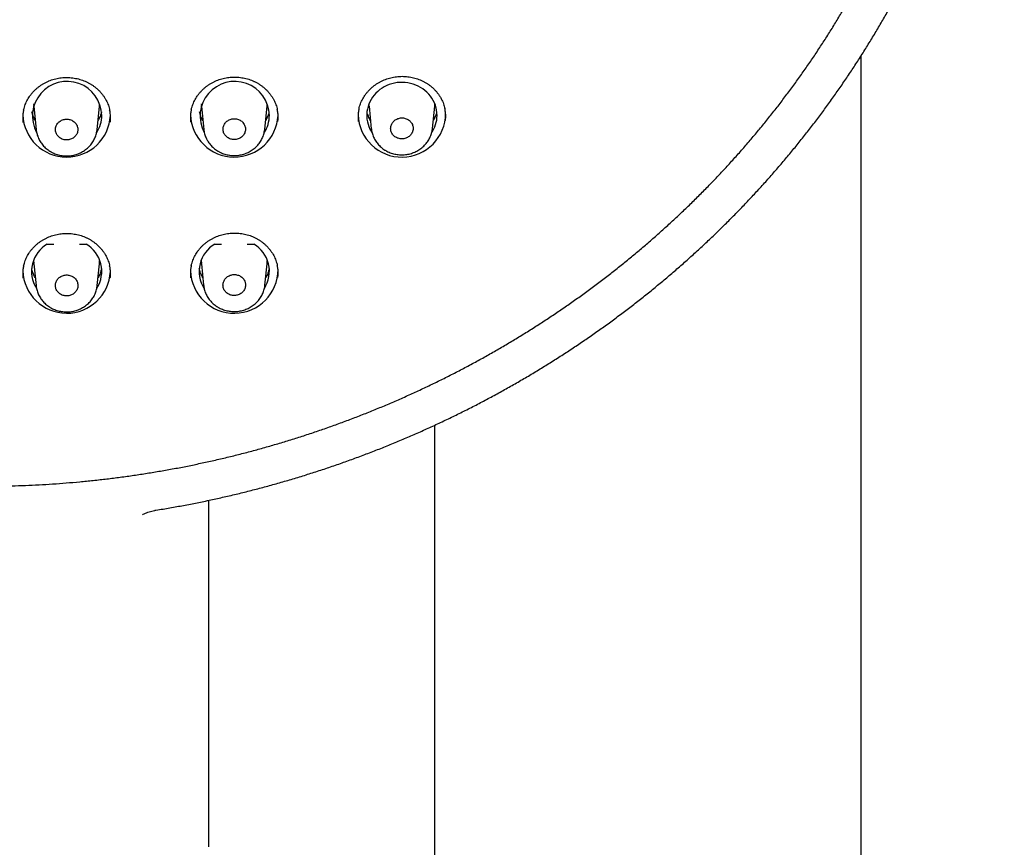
# Model space of a CAD drawing. Header units: millimetres. Extents: x 8 to 1091, y 12 to 2370.
# Tile 64 of 88: x 453 to 503, y 2187 to 2230. Entities that reach past the tile are written whole.
import ezdxf

# ---------------------------------------------------------------- set-up
doc = ezdxf.new("R2010")
doc.units = ezdxf.units.MM

msp = doc.modelspace()

# ---------------------------------------------------------------- linework, layer by layer
at = {"color": 7, "linetype": 'Continuous', "lineweight": 30}
for p, q in [((496.141, 2094.596), (496.141, 2227.864)), ((453.681, 2225.383), (453.685, 2225.297)), ((453.692, 2225.236), (453.686, 2225.297)), ((453.688, 2225.264), (453.812, 2224.06)), ((456.936, 2224.063), (457.059, 2225.264)), ((462.281, 2225.383), (462.285, 2225.297)), ((462.292, 2225.236), (462.286, 2225.297)), ((462.288, 2225.264), (462.41, 2224.078)), ((465.538, 2224.086), (465.659, 2225.264)), ((470.881, 2225.383), (470.885, 2225.297)), ((470.892, 2225.236), (470.886, 2225.297)), ((470.888, 2225.264), (471.006, 2224.115)), ((474.143, 2224.129), (474.259, 2225.264)), ((454.372, 2218.195), (454.718, 2218.195)), ((456.03, 2218.195), (456.375, 2218.195)), ((462.972, 2218.195), (463.318, 2218.195)), ((464.63, 2218.195), (464.975, 2218.195)), ((453.692, 2217.154), (453.686, 2217.215)), ((453.688, 2217.182), (453.803, 2216.059)), ((456.944, 2216.062), (457.059, 2217.182)), ((462.292, 2217.154), (462.286, 2217.215)), ((462.288, 2217.182), (462.402, 2216.077)), ((465.546, 2216.085), (465.659, 2217.182)), ((474.241, 2208.888), (474.241, 2094.596)), ((462.674, 2187.26), (462.674, 2205.042))]:
    msp.add_line(p, q, dxfattribs=at)
at = {"color": 7, "linetype": 'Continuous', "lineweight": 30, "flags": 128}
for points in [[(474.377, 2224.798), (474.372, 2224.93), (474.355, 2225.06), (474.328, 2225.189), (474.291, 2225.316), (474.243, 2225.439), (474.185, 2225.559), (474.118, 2225.674), (474.041, 2225.784), (473.955, 2225.888), (473.861, 2225.985), (473.759, 2226.075), (473.651, 2226.158), (473.535, 2226.232), (473.414, 2226.298), (473.288, 2226.355), (473.157, 2226.402), (473.023, 2226.44), (472.887, 2226.467), (472.748, 2226.485), (472.609, 2226.493), (472.469, 2226.49), (472.33, 2226.478), (472.192, 2226.455), (472.056, 2226.422), (471.924, 2226.379), (471.796, 2226.327), (471.672, 2226.266), (471.554, 2226.196), (471.441, 2226.118), (471.336, 2226.031), (471.238, 2225.937), (471.148, 2225.837), (471.067, 2225.73), (470.995, 2225.617), (470.932, 2225.5), (470.879, 2225.378), (470.836, 2225.253), (470.804, 2225.125), (470.782, 2224.995), (470.771, 2224.864), (470.771, 2224.733), (470.782, 2224.602), (470.804, 2224.472), (470.836, 2224.344), (470.879, 2224.219), (470.932, 2224.097), (470.995, 2223.98), (471.047, 2223.896)], [(457.06, 2225.275), (457.061, 2225.288), (457.066, 2225.383)], [(465.66, 2225.275), (465.661, 2225.288), (465.666, 2225.383)], [(474.26, 2225.275), (474.261, 2225.288), (474.266, 2225.383)], [(453.681, 2217.362), (453.68, 2217.335), (453.685, 2217.216)], [(457.06, 2217.194), (457.061, 2217.207), (457.067, 2217.335)], [(462.281, 2217.362), (462.28, 2217.335), (462.285, 2217.216)], [(465.66, 2217.194), (465.661, 2217.207), (465.667, 2217.335)]]:
    msp.add_lwpolyline(points, dxfattribs=at)
at = {"color": 7, "linetype": 'Continuous', "lineweight": 30}
for centre, radius, start, end in [((455.399, 2224.761), 1.779, 1.2119, 208.3132), ((463.999, 2224.761), 1.778, 1.2063, 208.4409), ((455.374, 2224.906), 2.248, 181.9852, 357.2495), ((455.556, 2224.803), 1.621, 327.0723, 359.8564), ((463.974, 2224.906), 2.248, 181.9476, 357.2507), ((464.155, 2224.803), 1.622, 326.6754, 359.8537), ((472.572, 2224.903), 2.246, 181.791, 359.9177), ((472.754, 2224.803), 1.623, 325.9266, 359.8487), ((455.21, 2216.789), 1.637, 120.7886, 211.9907), ((455.537, 2216.789), 1.637, 328.0114, 59.2114), ((463.81, 2216.789), 1.637, 120.7886, 212.2392), ((464.137, 2216.789), 1.637, 327.7145, 59.2114), ((455.374, 2216.893), 2.248, 181.9476, 357.2507), ((463.972, 2216.89), 2.246, 181.8272, 359.9166)]:
    msp.add_arc(centre, radius, start, end, dxfattribs=at)
for points, knots in [([(459.952, 2204.531), (460.075, 2204.552), (460.433, 2204.61), (461.024, 2204.714), (461.723, 2204.845), (462.419, 2204.985), (463.114, 2205.135), (463.807, 2205.293), (464.497, 2205.46), (465.185, 2205.635), (465.87, 2205.82), (466.552, 2206.013), (467.232, 2206.215), (467.909, 2206.426), (468.582, 2206.645), (469.252, 2206.872), (469.919, 2207.109), (470.583, 2207.354), (471.243, 2207.607), (471.899, 2207.868), (472.551, 2208.138), (473.199, 2208.417), (473.844, 2208.703), (474.484, 2208.998), (475.119, 2209.301), (475.751, 2209.612), (476.377, 2209.931), (477, 2210.258), (477.617, 2210.592), (478.229, 2210.935), (478.837, 2211.286), (479.439, 2211.644), (480.036, 2212.01), (480.628, 2212.383), (481.214, 2212.764), (481.795, 2213.152), (482.37, 2213.548), (482.939, 2213.951), (483.503, 2214.362), (484.06, 2214.779), (484.612, 2215.204), (485.157, 2215.635), (485.696, 2216.074), (486.228, 2216.519), (486.754, 2216.971), (487.274, 2217.43), (487.787, 2217.895), (488.293, 2218.367), (488.792, 2218.845), (489.284, 2219.33), (489.77, 2219.821), (490.248, 2220.317), (490.718, 2220.82), (491.182, 2221.329), (491.638, 2221.844), (492.087, 2222.365), (492.528, 2222.891), (492.961, 2223.423), (493.387, 2223.96), (493.805, 2224.503), (494.215, 2225.051), (494.617, 2225.604), (495.011, 2226.162), (495.397, 2226.726), (495.775, 2227.294), (496.145, 2227.867), (496.506, 2228.444), (496.859, 2229.026), (497.204, 2229.613), (497.54, 2230.204), (497.867, 2230.799), (498.186, 2231.398), (498.496, 2232.001), (498.797, 2232.609), (499.09, 2233.22), (499.374, 2233.834), (499.649, 2234.452), (499.915, 2235.074), (500.172, 2235.699), (500.419, 2236.327), (500.658, 2236.958), (500.888, 2237.593), (501.108, 2238.23), (501.32, 2238.87), (501.522, 2239.512), (501.714, 2240.157), (501.898, 2240.805), (502.072, 2241.454), (502.236, 2242.106), (502.391, 2242.76), (502.537, 2243.416), (502.673, 2244.074), (502.8, 2244.733), (502.917, 2245.394), (503.025, 2246.056), (503.123, 2246.72), (503.212, 2247.385), (503.291, 2248.05), (503.36, 2248.717), (503.419, 2249.385), (503.459, 2249.904), (503.477, 2250.2), (503.481, 2250.274)], [0, 0, 0, 0, 0.005347, 0.015466, 0.025586, 0.035705, 0.045824, 0.055944, 0.066063, 0.076182, 0.086301, 0.09642, 0.106539, 0.116658, 0.126777, 0.136896, 0.147015, 0.157134, 0.167253, 0.177372, 0.18749, 0.197609, 0.207727, 0.217846, 0.227964, 0.238083, 0.248201, 0.258319, 0.268437, 0.278555, 0.288673, 0.298791, 0.308909, 0.319027, 0.329145, 0.339262, 0.34938, 0.359497, 0.369614, 0.379731, 0.389849, 0.399966, 0.410082, 0.420199, 0.430316, 0.440432, 0.450549, 0.460665, 0.470782, 0.480898, 0.491014, 0.501129, 0.511245, 0.521361, 0.531476, 0.541592, 0.551707, 0.561822, 0.571937, 0.582052, 0.592167, 0.602282, 0.612396, 0.62251, 0.632625, 0.642739, 0.652853, 0.662967, 0.673081, 0.683194, 0.693308, 0.703421, 0.713534, 0.723647, 0.73376, 0.743873, 0.753986, 0.764099, 0.774211, 0.784324, 0.794436, 0.804548, 0.814661, 0.824773, 0.834885, 0.844996, 0.855108, 0.86522, 0.875331, 0.885443, 0.895554, 0.905666, 0.915777, 0.925888, 0.935999, 0.94611, 0.956222, 0.966333, 0.976444, 0.986554, 0.996665, 1, 1, 1, 1]), ([(401.122, 2246.454), (401.131, 2246.392), (401.172, 2246.114), (401.255, 2245.62), (401.371, 2244.973), (401.497, 2244.327), (401.633, 2243.682), (401.778, 2243.04), (401.932, 2242.4), (402.096, 2241.761), (402.269, 2241.125), (402.451, 2240.491), (402.643, 2239.859), (402.844, 2239.231), (403.055, 2238.604), (403.274, 2237.981), (403.503, 2237.36), (403.741, 2236.743), (403.988, 2236.128), (404.244, 2235.517), (404.509, 2234.91), (404.782, 2234.306), (405.065, 2233.705), (405.357, 2233.108), (405.657, 2232.515), (405.966, 2231.926), (406.283, 2231.341), (406.61, 2230.76), (406.944, 2230.184), (407.288, 2229.612), (407.639, 2229.044), (407.999, 2228.482), (408.367, 2227.923), (408.744, 2227.37), (409.128, 2226.822), (409.52, 2226.278), (409.921, 2225.74), (410.329, 2225.207), (410.745, 2224.68), (411.169, 2224.158), (411.601, 2223.641), (412.04, 2223.13), (412.487, 2222.625), (412.941, 2222.126), (413.402, 2221.633), (413.87, 2221.146), (414.346, 2220.665), (414.829, 2220.19), (415.318, 2219.721), (415.815, 2219.259), (416.318, 2218.804), (416.828, 2218.355), (417.344, 2217.912), (417.867, 2217.477), (418.397, 2217.048), (418.932, 2216.626), (419.474, 2216.211), (420.022, 2215.804), (420.575, 2215.403), (421.135, 2215.01), (421.7, 2214.624), (422.271, 2214.245), (422.848, 2213.874), (423.429, 2213.511), (424.017, 2213.155), (424.609, 2212.807), (425.206, 2212.466), (425.809, 2212.133), (426.416, 2211.808), (427.028, 2211.492), (427.645, 2211.183), (428.266, 2210.882), (428.891, 2210.589), (429.521, 2210.304), (430.154, 2210.028), (430.792, 2209.76), (431.434, 2209.5), (432.079, 2209.249), (432.729, 2209.006), (433.381, 2208.771), (434.037, 2208.545), (434.697, 2208.328), (435.359, 2208.119), (436.024, 2207.919), (436.693, 2207.727), (437.364, 2207.545), (438.038, 2207.371), (438.714, 2207.205), (439.392, 2207.049), (440.073, 2206.901), (440.756, 2206.763), (441.441, 2206.633), (442.128, 2206.512), (442.816, 2206.4), (443.506, 2206.297), (444.198, 2206.203), (444.891, 2206.118), (445.585, 2206.042), (446.28, 2205.975), (446.976, 2205.917), (447.672, 2205.868), (448.37, 2205.829), (449.068, 2205.798), (449.766, 2205.776), (450.465, 2205.764), (451.163, 2205.761), (451.862, 2205.766), (452.56, 2205.781), (453.259, 2205.805), (453.956, 2205.838), (454.654, 2205.88), (455.35, 2205.931), (456.046, 2205.991), (456.741, 2206.061), (457.435, 2206.139), (458.127, 2206.226), (458.818, 2206.322), (459.508, 2206.428), (460.196, 2206.542), (460.882, 2206.665), (461.567, 2206.797), (462.249, 2206.938), (462.929, 2207.088), (463.607, 2207.247), (464.283, 2207.414), (464.956, 2207.591), (465.626, 2207.776), (466.294, 2207.969), (466.959, 2208.172), (467.62, 2208.383), (468.279, 2208.603), (468.934, 2208.831), (469.586, 2209.067), (470.234, 2209.313), (470.878, 2209.566), (471.519, 2209.828), (472.156, 2210.098), (472.789, 2210.377), (473.417, 2210.663), (474.042, 2210.958), (474.662, 2211.261), (475.277, 2211.572), (475.888, 2211.891), (476.494, 2212.218), (477.095, 2212.553), (477.691, 2212.895), (478.282, 2213.246), (478.868, 2213.604), (479.448, 2213.969), (480.023, 2214.342), (480.593, 2214.723), (481.157, 2215.11), (481.715, 2215.506), (482.267, 2215.908), (482.813, 2216.317), (483.354, 2216.734), (483.887, 2217.158), (484.415, 2217.588), (484.936, 2218.025), (485.451, 2218.469), (485.959, 2218.92), (486.461, 2219.377), (486.956, 2219.841), (487.444, 2220.311), (487.924, 2220.788), (488.398, 2221.27), (488.865, 2221.759), (489.324, 2222.254), (489.776, 2222.755), (490.221, 2223.261), (490.658, 2223.774), (491.088, 2224.292), (491.51, 2224.815), (491.924, 2225.344), (492.33, 2225.878), (492.729, 2226.418), (493.119, 2226.963), (493.501, 2227.512), (493.876, 2228.067), (494.242, 2228.626), (494.6, 2229.19), (494.949, 2229.759), (495.29, 2230.332), (495.623, 2230.91), (495.947, 2231.492), (496.262, 2232.078), (496.569, 2232.668), (496.867, 2233.262), (497.156, 2233.86), (497.436, 2234.461), (497.708, 2235.066), (497.971, 2235.675), (498.224, 2236.287), (498.469, 2236.902), (498.704, 2237.52), (498.931, 2238.142), (499.148, 2238.766), (499.356, 2239.393), (499.554, 2240.022), (499.744, 2240.654), (499.924, 2241.289), (500.095, 2241.926), (500.256, 2242.565), (500.408, 2243.206), (500.551, 2243.849), (500.683, 2244.493), (500.807, 2245.14), (500.92, 2245.788), (501, 2246.269), (501.038, 2246.535), (501.045, 2246.583)], [0, 0, 0, 0, 0.001372, 0.006212, 0.011053, 0.015894, 0.020735, 0.025576, 0.030417, 0.035258, 0.040099, 0.04494, 0.049781, 0.054623, 0.059464, 0.064305, 0.069146, 0.073987, 0.078828, 0.08367, 0.088511, 0.093352, 0.098194, 0.103035, 0.107877, 0.112718, 0.11756, 0.122401, 0.127243, 0.132085, 0.136926, 0.141768, 0.14661, 0.151451, 0.156293, 0.161135, 0.165977, 0.170819, 0.175661, 0.180503, 0.185345, 0.190187, 0.195029, 0.199871, 0.204714, 0.209556, 0.214398, 0.21924, 0.224083, 0.228925, 0.233768, 0.23861, 0.243453, 0.248295, 0.253138, 0.25798, 0.262823, 0.267666, 0.272508, 0.277351, 0.282194, 0.287037, 0.291879, 0.296722, 0.301565, 0.306408, 0.311251, 0.316094, 0.320937, 0.32578, 0.330623, 0.335466, 0.340309, 0.345152, 0.349995, 0.354838, 0.359681, 0.364524, 0.369368, 0.374211, 0.379054, 0.383897, 0.388741, 0.393584, 0.398427, 0.40327, 0.408114, 0.412957, 0.4178, 0.422644, 0.427487, 0.43233, 0.437174, 0.442017, 0.446861, 0.451704, 0.456547, 0.461391, 0.466234, 0.471078, 0.475921, 0.480765, 0.485608, 0.490451, 0.495295, 0.500138, 0.504982, 0.509825, 0.514669, 0.519512, 0.524356, 0.529199, 0.534042, 0.538886, 0.543729, 0.548573, 0.553416, 0.55826, 0.563103, 0.567946, 0.57279, 0.577633, 0.582477, 0.58732, 0.592163, 0.597007, 0.60185, 0.606693, 0.611537, 0.61638, 0.621223, 0.626066, 0.63091, 0.635753, 0.640596, 0.645439, 0.650283, 0.655126, 0.659969, 0.664812, 0.669655, 0.674498, 0.679341, 0.684184, 0.689027, 0.69387, 0.698713, 0.703556, 0.708399, 0.713242, 0.718085, 0.722928, 0.727771, 0.732613, 0.737456, 0.742299, 0.747142, 0.751984, 0.756827, 0.76167, 0.766512, 0.771355, 0.776197, 0.78104, 0.785882, 0.790724, 0.795567, 0.800409, 0.805251, 0.810094, 0.814936, 0.819778, 0.82462, 0.829462, 0.834304, 0.839146, 0.843988, 0.84883, 0.853672, 0.858514, 0.863356, 0.868198, 0.873039, 0.877881, 0.882723, 0.887564, 0.892406, 0.897248, 0.902089, 0.906931, 0.911772, 0.916613, 0.921455, 0.926296, 0.931137, 0.935979, 0.94082, 0.945661, 0.950502, 0.955344, 0.960185, 0.965026, 0.969867, 0.974708, 0.979549, 0.98439, 0.989231, 0.994072, 0.998913, 1, 1, 1, 1]), ([(470.37, 2225.117), (470.376, 2225.144), (470.391, 2225.217), (470.426, 2225.332), (470.474, 2225.461), (470.53, 2225.586), (470.596, 2225.706), (470.669, 2225.821), (470.751, 2225.933), (470.842, 2226.041), (470.94, 2226.143), (471.046, 2226.24), (471.159, 2226.331), (471.277, 2226.415), (471.402, 2226.492), (471.53, 2226.56), (471.663, 2226.621), (471.799, 2226.673), (471.937, 2226.716), (472.078, 2226.75), (472.221, 2226.776), (472.366, 2226.794), (472.513, 2226.803), (472.661, 2226.803), (472.808, 2226.794), (472.955, 2226.776), (473.1, 2226.75), (473.243, 2226.714), (473.382, 2226.671), (473.517, 2226.619), (473.648, 2226.559), (473.773, 2226.492), (473.893, 2226.417), (474.009, 2226.335), (474.119, 2226.245), (474.223, 2226.148), (474.32, 2226.045), (474.41, 2225.937), (474.492, 2225.823), (474.565, 2225.705), (474.63, 2225.582), (474.686, 2225.457), (474.731, 2225.329), (474.762, 2225.224), (474.775, 2225.161), (474.779, 2225.141)], [0, 0, 0, 0, 0.014741, 0.038877, 0.062805, 0.086476, 0.10989, 0.13322, 0.156798, 0.180559, 0.204468, 0.228486, 0.252564, 0.276647, 0.300675, 0.324605, 0.348401, 0.372038, 0.395497, 0.418807, 0.44228, 0.465891, 0.489623, 0.513452, 0.537346, 0.561271, 0.58518, 0.609036, 0.632811, 0.656483, 0.68003, 0.703454, 0.726987, 0.750677, 0.774502, 0.798437, 0.822446, 0.846497, 0.870545, 0.894555, 0.918501, 0.942364, 0.966114, 0.989647, 1, 1, 1, 1]), ([(453.167, 2225.065), (453.173, 2225.094), (453.189, 2225.169), (453.225, 2225.286), (453.273, 2225.415), (453.331, 2225.539), (453.396, 2225.659), (453.47, 2225.774), (453.553, 2225.885), (453.643, 2225.992), (453.742, 2226.094), (453.848, 2226.191), (453.961, 2226.281), (454.08, 2226.364), (454.205, 2226.44), (454.334, 2226.508), (454.467, 2226.567), (454.603, 2226.618), (454.741, 2226.66), (454.882, 2226.694), (455.025, 2226.719), (455.171, 2226.735), (455.318, 2226.743), (455.466, 2226.742), (455.613, 2226.732), (455.76, 2226.713), (455.906, 2226.686), (456.048, 2226.649), (456.187, 2226.605), (456.323, 2226.552), (456.453, 2226.491), (456.578, 2226.423), (456.699, 2226.347), (456.814, 2226.264), (456.924, 2226.174), (457.028, 2226.076), (457.125, 2225.973), (457.215, 2225.863), (457.297, 2225.749), (457.37, 2225.63), (457.435, 2225.507), (457.49, 2225.381), (457.536, 2225.253), (457.566, 2225.148), (457.579, 2225.086), (457.582, 2225.067)], [0, 0, 0, 0, 0.015834, 0.039964, 0.063891, 0.087564, 0.11098, 0.13431, 0.157884, 0.18164, 0.205545, 0.229557, 0.253629, 0.277707, 0.30173, 0.325655, 0.349447, 0.373079, 0.396535, 0.419835, 0.44329, 0.466881, 0.490594, 0.514402, 0.538275, 0.562178, 0.586065, 0.609899, 0.633651, 0.657301, 0.680826, 0.704223, 0.727719, 0.751373, 0.775163, 0.799063, 0.823041, 0.84706, 0.871079, 0.89506, 0.918978, 0.942814, 0.96654, 0.990047, 1, 1, 1, 1]), ([(461.768, 2225.08), (461.774, 2225.109), (461.79, 2225.183), (461.825, 2225.299), (461.873, 2225.429), (461.93, 2225.553), (461.996, 2225.673), (462.07, 2225.788), (462.152, 2225.9), (462.243, 2226.007), (462.341, 2226.109), (462.448, 2226.206), (462.56, 2226.296), (462.679, 2226.38), (462.804, 2226.456), (462.933, 2226.524), (463.066, 2226.584), (463.201, 2226.636), (463.34, 2226.678), (463.481, 2226.712), (463.624, 2226.738), (463.769, 2226.754), (463.916, 2226.763), (464.064, 2226.762), (464.212, 2226.753), (464.359, 2226.734), (464.504, 2226.707), (464.646, 2226.672), (464.786, 2226.628), (464.921, 2226.575), (465.051, 2226.515), (465.176, 2226.447), (465.297, 2226.372), (465.412, 2226.289), (465.522, 2226.199), (465.626, 2226.102), (465.723, 2225.998), (465.813, 2225.889), (465.895, 2225.775), (465.968, 2225.657), (466.033, 2225.534), (466.089, 2225.408), (466.134, 2225.28), (466.165, 2225.175), (466.177, 2225.113), (466.181, 2225.094)], [0, 0, 0, 0, 0.015461, 0.039593, 0.063519, 0.087189, 0.110604, 0.133931, 0.157505, 0.181261, 0.205166, 0.229178, 0.25325, 0.277329, 0.301352, 0.325278, 0.34907, 0.372703, 0.396158, 0.419461, 0.442922, 0.46652, 0.490239, 0.514055, 0.537936, 0.561847, 0.585743, 0.609586, 0.633348, 0.657006, 0.680541, 0.70395, 0.727461, 0.75113, 0.774935, 0.79885, 0.822841, 0.846874, 0.870906, 0.8949, 0.918831, 0.942679, 0.966417, 0.989935, 1, 1, 1, 1]), ([(453.167, 2225.069), (453.154, 2225.007), (453.126, 2224.868), (453.114, 2224.656), (453.127, 2224.508), (453.133, 2224.438)], [0, 0, 0, 0, 0.297643, 0.669078, 1, 1, 1, 1]), ([(453.762, 2224.54), (453.744, 2224.572), (453.705, 2224.641), (453.657, 2224.751), (453.615, 2224.865), (453.595, 2224.943), (453.585, 2224.981)], [0, 0, 0, 0, 0.231219, 0.491255, 0.751787, 1, 1, 1, 1]), ([(457.162, 2224.984), (457.157, 2224.964), (457.143, 2224.903), (457.111, 2224.804), (457.063, 2224.689), (457.021, 2224.601), (456.992, 2224.553), (456.985, 2224.542)], [0, 0, 0, 0, 0.134086, 0.394506, 0.654592, 0.914276, 1, 1, 1, 1]), ([(457.614, 2224.453), (457.62, 2224.519), (457.632, 2224.664), (457.621, 2224.872), (457.593, 2225.01), (457.581, 2225.071)], [0, 0, 0, 0, 0.321222, 0.700135, 1, 1, 1, 1]), ([(461.767, 2225.084), (461.755, 2225.022), (461.727, 2224.882), (461.715, 2224.67), (461.728, 2224.523), (461.734, 2224.454)], [0, 0, 0, 0, 0.2998445, 0.6709797, 1, 1, 1, 1]), ([(462.362, 2224.54), (462.344, 2224.572), (462.305, 2224.641), (462.257, 2224.751), (462.215, 2224.865), (462.195, 2224.943), (462.185, 2224.981)], [0, 0, 0, 0, 0.231219, 0.491254, 0.751787, 1, 1, 1, 1]), ([(465.762, 2224.984), (465.757, 2224.964), (465.743, 2224.903), (465.711, 2224.804), (465.663, 2224.689), (465.621, 2224.601), (465.592, 2224.553), (465.585, 2224.542)], [0, 0, 0, 0, 0.134086, 0.394506, 0.654591, 0.914275, 1, 1, 1, 1]), ([(466.213, 2224.48), (466.218, 2224.547), (466.231, 2224.692), (466.22, 2224.899), (466.192, 2225.037), (466.18, 2225.098)], [0, 0, 0, 0, 0.323089, 0.70183, 1, 1, 1, 1]), ([(470.369, 2225.121), (470.357, 2225.057), (470.329, 2224.916), (470.317, 2224.704), (470.33, 2224.558), (470.336, 2224.49)], [0, 0, 0, 0, 0.306071, 0.676744, 1, 1, 1, 1]), ([(470.962, 2224.54), (470.944, 2224.572), (470.905, 2224.641), (470.857, 2224.751), (470.815, 2224.865), (470.795, 2224.943), (470.785, 2224.981)], [0, 0, 0, 0, 0.231218, 0.491254, 0.751786, 1, 1, 1, 1]), ([(474.362, 2224.984), (474.357, 2224.964), (474.343, 2224.903), (474.311, 2224.804), (474.263, 2224.689), (474.221, 2224.601), (474.192, 2224.553), (474.185, 2224.542)], [0, 0, 0, 0, 0.134085, 0.394506, 0.654591, 0.914275, 1, 1, 1, 1]), ([(474.81, 2224.528), (474.816, 2224.596), (474.828, 2224.742), (474.817, 2224.95), (474.789, 2225.086), (474.777, 2225.145)], [0, 0, 0, 0, 0.329435, 0.708092, 1, 1, 1, 1]), ([(455.819, 2224.407), (455.797, 2224.43), (455.754, 2224.474), (455.675, 2224.527), (455.589, 2224.568), (455.496, 2224.595), (455.4, 2224.606), (455.303, 2224.603), (455.208, 2224.584), (455.117, 2224.55), (455.034, 2224.503), (454.961, 2224.444), (454.899, 2224.374), (454.851, 2224.296), (454.818, 2224.211), (454.8, 2224.122), (454.799, 2224.031), (454.814, 2223.942), (454.845, 2223.856), (454.89, 2223.776), (454.95, 2223.705), (455.022, 2223.644), (455.104, 2223.595), (455.193, 2223.56), (455.287, 2223.539), (455.384, 2223.533), (455.481, 2223.542), (455.574, 2223.567), (455.662, 2223.605), (455.742, 2223.657), (455.811, 2223.721), (455.868, 2223.794), (455.911, 2223.875), (455.938, 2223.962), (455.95, 2224.052), (455.945, 2224.142), (455.924, 2224.23), (455.885, 2224.322), (455.843, 2224.377), (455.819, 2224.407)], [0, 0, 0, 0, 0.026847, 0.053695, 0.080542, 0.10739, 0.134232, 0.161074, 0.18791, 0.214747, 0.241583, 0.268419, 0.29526, 0.322101, 0.348949, 0.375797, 0.402652, 0.429508, 0.456367, 0.483226, 0.510084, 0.536942, 0.563794, 0.590646, 0.61749, 0.644334, 0.671172, 0.69801, 0.724846, 0.751681, 0.77852, 0.805359, 0.832205, 0.85905, 0.885904, 0.912757, 0.939616, 0.966474, 1, 1, 1, 1]), ([(464.42, 2224.428), (464.399, 2224.451), (464.356, 2224.496), (464.277, 2224.549), (464.19, 2224.589), (464.097, 2224.616), (464.001, 2224.627), (463.903, 2224.624), (463.808, 2224.605), (463.718, 2224.571), (463.634, 2224.524), (463.561, 2224.465), (463.499, 2224.394), (463.45, 2224.316), (463.417, 2224.231), (463.399, 2224.141), (463.398, 2224.051), (463.412, 2223.961), (463.443, 2223.875), (463.489, 2223.796), (463.549, 2223.724), (463.621, 2223.663), (463.702, 2223.614), (463.792, 2223.579), (463.886, 2223.558), (463.983, 2223.552), (464.08, 2223.562), (464.174, 2223.586), (464.262, 2223.625), (464.342, 2223.677), (464.411, 2223.741), (464.468, 2223.814), (464.511, 2223.896), (464.539, 2223.983), (464.551, 2224.073), (464.546, 2224.163), (464.525, 2224.251), (464.486, 2224.343), (464.444, 2224.398), (464.42, 2224.428)], [0, 0, 0, 0, 0.026854, 0.053708, 0.080562, 0.107416, 0.134264, 0.161112, 0.187952, 0.214791, 0.241625, 0.26846, 0.295295, 0.32213, 0.348971, 0.375812, 0.402663, 0.429513, 0.456371, 0.483229, 0.51009, 0.536951, 0.56381, 0.590668, 0.617519, 0.64437, 0.671211, 0.698053, 0.724888, 0.751724, 0.778558, 0.805392, 0.832231, 0.85907, 0.885917, 0.912765, 0.939621, 0.966477, 1, 1, 1, 1]), ([(473.024, 2224.469), (473.002, 2224.492), (472.959, 2224.537), (472.88, 2224.59), (472.793, 2224.631), (472.7, 2224.658), (472.603, 2224.67), (472.506, 2224.666), (472.41, 2224.647), (472.319, 2224.614), (472.235, 2224.567), (472.161, 2224.507), (472.099, 2224.437), (472.05, 2224.358), (472.016, 2224.273), (471.997, 2224.183), (471.996, 2224.092), (472.01, 2224.002), (472.04, 2223.916), (472.086, 2223.836), (472.146, 2223.764), (472.217, 2223.703), (472.299, 2223.654), (472.389, 2223.618), (472.483, 2223.597), (472.581, 2223.591), (472.678, 2223.6), (472.772, 2223.624), (472.861, 2223.663), (472.941, 2223.715), (473.011, 2223.779), (473.069, 2223.853), (473.112, 2223.934), (473.141, 2224.022), (473.153, 2224.112), (473.149, 2224.203), (473.128, 2224.291), (473.09, 2224.383), (473.047, 2224.438), (473.024, 2224.469)], [0, 0, 0, 0, 0.0268613, 0.0537225, 0.0805841, 0.1074456, 0.134301, 0.1611564, 0.1880005, 0.2148444, 0.2416785, 0.2685127, 0.2953428, 0.3221729, 0.3490066, 0.3758404, 0.4026837, 0.4295272, 0.456382, 0.4832369, 0.5101, 0.5369632, 0.5638278, 0.5906923, 0.6175508, 0.6444093, 0.671257, 0.6981046, 0.7249413, 0.7517781, 0.7786086, 0.8054392, 0.832271, 0.8591028, 0.8859427, 0.9127827, 0.9396341, 0.9664855, 1, 1, 1, 1]), ([(453.813, 2224.059), (453.815, 2224.042), (453.82, 2223.986), (453.838, 2223.893), (453.867, 2223.781), (453.907, 2223.672), (453.955, 2223.566), (454.012, 2223.463), (454.078, 2223.363), (454.152, 2223.269), (454.234, 2223.18), (454.322, 2223.097), (454.416, 2223.024), (454.49, 2222.973), (454.532, 2222.948), (454.541, 2222.943)], [0, 0, 0, 0, 0.037468, 0.122956, 0.206918, 0.290889, 0.375795, 0.461415, 0.54764, 0.634326, 0.721303, 0.808361, 0.895336, 0.976658, 1, 1, 1, 1]), ([(454.541, 2222.943), (454.562, 2222.931), (454.618, 2222.899), (454.712, 2222.853), (454.825, 2222.809), (454.942, 2222.773), (455.062, 2222.745), (455.185, 2222.727), (455.309, 2222.717), (455.434, 2222.717), (455.558, 2222.726), (455.681, 2222.744), (455.801, 2222.772), (455.917, 2222.808), (456.03, 2222.853), (456.14, 2222.906), (456.246, 2222.968), (456.348, 2223.038), (456.443, 2223.116), (456.532, 2223.2), (456.613, 2223.29), (456.685, 2223.386), (456.748, 2223.485), (456.803, 2223.589), (456.849, 2223.696), (456.887, 2223.808), (456.915, 2223.923), (456.93, 2224.009), (456.934, 2224.056), (456.934, 2224.065)], [0, 0, 0, 0, 0.0230883, 0.0612567, 0.099616, 0.1382811, 0.1772092, 0.2163394, 0.2555973, 0.2948745, 0.3340886, 0.3731686, 0.4120402, 0.450248, 0.4886829, 0.5274937, 0.5666021, 0.6059068, 0.6452651, 0.6845304, 0.7235824, 0.7623189, 0.8002798, 0.8380356, 0.8761633, 0.9145243, 0.9530671, 0.9917255, 1, 1, 1, 1]), ([(462.412, 2224.076), (462.413, 2224.06), (462.417, 2224.005), (462.435, 2223.912), (462.465, 2223.8), (462.504, 2223.691), (462.552, 2223.585), (462.609, 2223.482), (462.675, 2223.383), (462.748, 2223.288), (462.83, 2223.199), (462.919, 2223.117), (463.014, 2223.041), (463.09, 2222.99), (463.134, 2222.964), (463.143, 2222.958)], [0, 0, 0, 0, 0.03586, 0.121134, 0.204941, 0.288592, 0.373212, 0.458543, 0.544481, 0.630882, 0.717582, 0.804373, 0.891089, 0.977617, 1, 1, 1, 1]), ([(463.143, 2222.958), (463.164, 2222.946), (463.22, 2222.915), (463.314, 2222.87), (463.427, 2222.826), (463.544, 2222.79), (463.665, 2222.763), (463.788, 2222.744), (463.912, 2222.735), (464.037, 2222.735), (464.161, 2222.745), (464.284, 2222.763), (464.403, 2222.791), (464.52, 2222.828), (464.633, 2222.873), (464.743, 2222.927), (464.849, 2222.989), (464.95, 2223.06), (465.046, 2223.137), (465.134, 2223.222), (465.215, 2223.313), (465.288, 2223.408), (465.351, 2223.508), (465.406, 2223.612), (465.452, 2223.72), (465.489, 2223.831), (465.517, 2223.946), (465.533, 2224.032), (465.536, 2224.079), (465.537, 2224.087)], [0, 0, 0, 0, 0.023097, 0.061267, 0.099629, 0.138298, 0.177229, 0.216364, 0.255627, 0.294909, 0.33413, 0.373217, 0.412099, 0.450317, 0.48876, 0.52758, 0.566699, 0.606017, 0.64539, 0.684672, 0.723744, 0.762502, 0.800492, 0.83826, 0.876403, 0.914778, 0.953336, 0.992008, 1, 1, 1, 1]), ([(471.008, 2224.114), (471.009, 2224.101), (471.013, 2224.049), (471.03, 2223.959), (471.058, 2223.847), (471.097, 2223.737), (471.144, 2223.631), (471.2, 2223.527), (471.265, 2223.428), (471.338, 2223.333), (471.419, 2223.243), (471.507, 2223.16), (471.602, 2223.084), (471.681, 2223.03), (471.729, 2223.001), (471.742, 2222.994)], [0, 0, 0, 0, 0.028675, 0.113855, 0.197686, 0.281054, 0.365441, 0.450539, 0.53625, 0.622437, 0.708936, 0.795549, 0.882101, 0.968476, 1, 1, 1, 1]), ([(471.742, 2222.994), (471.763, 2222.982), (471.819, 2222.95), (471.913, 2222.905), (472.026, 2222.861), (472.144, 2222.826), (472.264, 2222.799), (472.387, 2222.781), (472.512, 2222.772), (472.637, 2222.772), (472.761, 2222.782), (472.884, 2222.801), (473.004, 2222.829), (473.12, 2222.866), (473.234, 2222.911), (473.344, 2222.965), (473.45, 2223.027), (473.552, 2223.098), (473.647, 2223.176), (473.736, 2223.26), (473.817, 2223.351), (473.89, 2223.447), (473.954, 2223.547), (474.009, 2223.651), (474.055, 2223.759), (474.093, 2223.871), (474.121, 2223.986), (474.137, 2224.072), (474.14, 2224.121), (474.141, 2224.13)], [0, 0, 0, 0, 0.02307, 0.06119, 0.099502, 0.13812, 0.177002, 0.216088, 0.255301, 0.294536, 0.33371, 0.372751, 0.411594, 0.449773, 0.488169, 0.526944, 0.566019, 0.605294, 0.64463, 0.683878, 0.722919, 0.761649, 0.799632, 0.837358, 0.875461, 0.913796, 0.952314, 0.990947, 1, 1, 1, 1]), ([(453.168, 2217.066), (453.174, 2217.095), (453.189, 2217.169), (453.225, 2217.285), (453.273, 2217.413), (453.33, 2217.538), (453.396, 2217.657), (453.469, 2217.772), (453.552, 2217.883), (453.642, 2217.989), (453.741, 2218.091), (453.847, 2218.187), (453.96, 2218.277), (454.079, 2218.36), (454.203, 2218.436), (454.332, 2218.504), (454.465, 2218.563), (454.601, 2218.614), (454.739, 2218.656), (454.88, 2218.69), (455.023, 2218.715), (455.168, 2218.731), (455.315, 2218.739), (455.463, 2218.738), (455.611, 2218.729), (455.758, 2218.71), (455.903, 2218.683), (456.046, 2218.647), (456.185, 2218.603), (456.32, 2218.55), (456.45, 2218.49), (456.576, 2218.422), (456.696, 2218.347), (456.812, 2218.264), (456.922, 2218.174), (457.026, 2218.077), (457.123, 2217.973), (457.213, 2217.865), (457.295, 2217.751), (457.368, 2217.632), (457.433, 2217.51), (457.489, 2217.385), (457.534, 2217.257), (457.565, 2217.151), (457.578, 2217.088), (457.582, 2217.068)], [0, 0, 0, 0, 0.0155584, 0.0396898, 0.0636163, 0.0872883, 0.1107035, 0.1340307, 0.1576014, 0.1813528, 0.2052518, 0.2292568, 0.2533209, 0.277389, 0.3014013, 0.3253145, 0.3490931, 0.372712, 0.3961523, 0.4194381, 0.4428788, 0.4664567, 0.4901553, 0.5139499, 0.5378096, 0.5616994, 0.5855724, 0.6093927, 0.633131, 0.6567656, 0.6802761, 0.7036594, 0.7271445, 0.7507875, 0.774568, 0.7984588, 0.8224275, 0.8464389, 0.8704514, 0.8944275, 0.918341, 0.9421736, 0.9658972, 0.9894044, 1, 1, 1, 1]), ([(461.769, 2217.081), (461.774, 2217.109), (461.79, 2217.182), (461.825, 2217.297), (461.873, 2217.426), (461.93, 2217.55), (461.995, 2217.67), (462.069, 2217.785), (462.151, 2217.896), (462.241, 2218.003), (462.34, 2218.105), (462.445, 2218.202), (462.558, 2218.292), (462.677, 2218.376), (462.801, 2218.452), (462.93, 2218.52), (463.063, 2218.58), (463.198, 2218.631), (463.337, 2218.674), (463.477, 2218.708), (463.62, 2218.734), (463.766, 2218.751), (463.912, 2218.759), (464.06, 2218.759), (464.208, 2218.75), (464.355, 2218.732), (464.5, 2218.705), (464.643, 2218.669), (464.782, 2218.626), (464.917, 2218.574), (465.048, 2218.514), (465.173, 2218.447), (465.294, 2218.372), (465.409, 2218.289), (465.519, 2218.199), (465.623, 2218.103), (465.72, 2218), (465.81, 2217.891), (465.892, 2217.778), (465.966, 2217.66), (466.031, 2217.538), (466.087, 2217.413), (466.132, 2217.285), (466.164, 2217.179), (466.176, 2217.115), (466.18, 2217.094)], [0, 0, 0, 0, 0.01502, 0.039152, 0.063076, 0.086745, 0.110157, 0.133481, 0.15705, 0.1808, 0.204698, 0.228702, 0.252765, 0.276833, 0.300845, 0.324757, 0.348535, 0.372153, 0.395592, 0.418879, 0.442325, 0.465908, 0.489613, 0.513415, 0.537282, 0.56118, 0.585062, 0.608891, 0.632639, 0.656283, 0.679803, 0.703198, 0.726699, 0.750358, 0.774154, 0.798059, 0.822042, 0.846068, 0.870094, 0.894083, 0.91801, 0.941856, 0.965592, 0.989111, 1, 1, 1, 1]), ([(453.167, 2217.07), (453.155, 2217.008), (453.127, 2216.869), (453.115, 2216.658), (453.128, 2216.511), (453.134, 2216.443)], [0, 0, 0, 0, 0.298885, 0.670947, 1, 1, 1, 1]), ([(453.762, 2216.467), (453.759, 2216.471), (453.735, 2216.51), (453.696, 2216.589), (453.647, 2216.703), (453.608, 2216.819), (453.59, 2216.897), (453.581, 2216.935)], [0, 0, 0, 0, 0.027303, 0.272366, 0.517909, 0.763916, 1, 1, 1, 1]), ([(457.166, 2216.931), (457.156, 2216.891), (457.137, 2216.811), (457.097, 2216.694), (457.047, 2216.58), (457.009, 2216.503), (456.985, 2216.465), (456.984, 2216.463)], [0, 0, 0, 0, 0.246402, 0.493332, 0.739925, 0.986123, 1, 1, 1, 1]), ([(457.613, 2216.457), (457.619, 2216.524), (457.632, 2216.668), (457.62, 2216.875), (457.593, 2217.012), (457.58, 2217.072)], [0, 0, 0, 0, 0.3235915, 0.7035903, 1, 1, 1, 1]), ([(461.768, 2217.085), (461.756, 2217.023), (461.728, 2216.883), (461.716, 2216.672), (461.729, 2216.526), (461.735, 2216.458)], [0, 0, 0, 0, 0.302607, 0.674288, 1, 1, 1, 1]), ([(462.362, 2216.467), (462.359, 2216.471), (462.335, 2216.51), (462.296, 2216.589), (462.247, 2216.703), (462.208, 2216.819), (462.19, 2216.897), (462.181, 2216.935)], [0, 0, 0, 0, 0.027303, 0.272366, 0.517909, 0.763916, 1, 1, 1, 1]), ([(465.766, 2216.931), (465.756, 2216.891), (465.737, 2216.811), (465.697, 2216.694), (465.647, 2216.58), (465.609, 2216.503), (465.585, 2216.465), (465.584, 2216.463)], [0, 0, 0, 0, 0.246402, 0.493332, 0.739925, 0.986123, 1, 1, 1, 1]), ([(466.212, 2216.484), (466.218, 2216.551), (466.23, 2216.697), (466.219, 2216.903), (466.191, 2217.039), (466.179, 2217.098)], [0, 0, 0, 0, 0.327122, 0.706959, 1, 1, 1, 1]), ([(455.821, 2216.409), (455.799, 2216.432), (455.756, 2216.477), (455.676, 2216.53), (455.589, 2216.57), (455.495, 2216.597), (455.398, 2216.608), (455.301, 2216.604), (455.205, 2216.585), (455.114, 2216.552), (455.031, 2216.504), (454.957, 2216.445), (454.895, 2216.374), (454.847, 2216.295), (454.813, 2216.21), (454.796, 2216.12), (454.795, 2216.029), (454.81, 2215.94), (454.841, 2215.854), (454.888, 2215.773), (454.948, 2215.702), (455.02, 2215.641), (455.103, 2215.592), (455.193, 2215.556), (455.288, 2215.536), (455.386, 2215.53), (455.483, 2215.54), (455.577, 2215.564), (455.665, 2215.603), (455.746, 2215.655), (455.815, 2215.72), (455.872, 2215.793), (455.915, 2215.875), (455.943, 2215.962), (455.954, 2216.053), (455.949, 2216.143), (455.927, 2216.232), (455.888, 2216.324), (455.845, 2216.379), (455.821, 2216.409)], [0, 0, 0, 0, 0.0268459, 0.0536917, 0.0805381, 0.1073844, 0.1342216, 0.1610588, 0.187888, 0.2147173, 0.2415467, 0.268376, 0.2952134, 0.3220509, 0.3489007, 0.3757506, 0.402612, 0.4294733, 0.4563401, 0.4832068, 0.5100705, 0.5369342, 0.5637879, 0.5906415, 0.6174823, 0.6443231, 0.6711541, 0.6979851, 0.7248134, 0.7516419, 0.778476, 0.8053102, 0.832156, 0.8590019, 0.8858601, 0.9127183, 0.9395843, 0.9664502, 1, 1, 1, 1]), ([(464.423, 2216.431), (464.401, 2216.453), (464.357, 2216.498), (464.278, 2216.551), (464.19, 2216.592), (464.097, 2216.618), (463.999, 2216.629), (463.901, 2216.626), (463.806, 2216.606), (463.714, 2216.572), (463.631, 2216.525), (463.557, 2216.465), (463.495, 2216.394), (463.446, 2216.315), (463.413, 2216.23), (463.395, 2216.14), (463.394, 2216.049), (463.409, 2215.959), (463.44, 2215.873), (463.486, 2215.793), (463.547, 2215.721), (463.619, 2215.66), (463.702, 2215.611), (463.792, 2215.576), (463.887, 2215.555), (463.985, 2215.549), (464.082, 2215.559), (464.177, 2215.584), (464.265, 2215.623), (464.346, 2215.675), (464.415, 2215.74), (464.473, 2215.814), (464.516, 2215.896), (464.544, 2215.983), (464.555, 2216.073), (464.55, 2216.164), (464.528, 2216.253), (464.489, 2216.345), (464.446, 2216.4), (464.423, 2216.431)], [0, 0, 0, 0, 0.026854, 0.053709, 0.080563, 0.107418, 0.134263, 0.161107, 0.187939, 0.214772, 0.241598, 0.268424, 0.295254, 0.322084, 0.348926, 0.375767, 0.402622, 0.429477, 0.456343, 0.483209, 0.510078, 0.536946, 0.563808, 0.59067, 0.617519, 0.644368, 0.671203, 0.698039, 0.724866, 0.751693, 0.778521, 0.805349, 0.832186, 0.859023, 0.885874, 0.912725, 0.939588, 0.966452, 1, 1, 1, 1]), ([(453.805, 2216.057), (453.806, 2216.048), (453.809, 2216), (453.825, 2215.914), (453.853, 2215.802), (453.89, 2215.692), (453.936, 2215.585), (453.992, 2215.481), (454.056, 2215.381), (454.129, 2215.285), (454.209, 2215.195), (454.296, 2215.111), (454.391, 2215.034), (454.471, 2214.978), (454.52, 2214.948), (454.534, 2214.939)], [0, 0, 0, 0, 0.020051, 0.105622, 0.18992, 0.273627, 0.358379, 0.44386, 0.529971, 0.616573, 0.7035, 0.790553, 0.877552, 0.964376, 1, 1, 1, 1]), ([(454.534, 2214.939), (454.555, 2214.927), (454.611, 2214.895), (454.706, 2214.85), (454.819, 2214.805), (454.936, 2214.769), (455.056, 2214.741), (455.179, 2214.722), (455.304, 2214.712), (455.429, 2214.711), (455.553, 2214.72), (455.677, 2214.738), (455.797, 2214.765), (455.914, 2214.801), (456.027, 2214.845), (456.138, 2214.898), (456.244, 2214.96), (456.346, 2215.029), (456.443, 2215.106), (456.532, 2215.19), (456.614, 2215.28), (456.687, 2215.375), (456.751, 2215.474), (456.806, 2215.578), (456.853, 2215.685), (456.892, 2215.797), (456.921, 2215.911), (456.937, 2216.001), (456.941, 2216.052), (456.942, 2216.064)], [0, 0, 0, 0, 0.0229784, 0.061012, 0.0992372, 0.1377678, 0.1765605, 0.215555, 0.2546769, 0.2938188, 0.3328985, 0.3718454, 0.41059, 0.448668, 0.4869614, 0.5256307, 0.5645987, 0.6037654, 0.6429907, 0.6821273, 0.7210546, 0.7596696, 0.7975426, 0.8351438, 0.873121, 0.9113299, 0.9497205, 0.9882278, 1, 1, 1, 1]), ([(462.403, 2216.074), (462.404, 2216.066), (462.407, 2216.02), (462.422, 2215.935), (462.45, 2215.822), (462.487, 2215.713), (462.533, 2215.606), (462.588, 2215.502), (462.652, 2215.401), (462.724, 2215.306), (462.804, 2215.215), (462.892, 2215.131), (462.986, 2215.054), (463.068, 2214.996), (463.119, 2214.965), (463.135, 2214.956)], [0, 0, 0, 0, 0.017414, 0.102861, 0.187084, 0.270592, 0.355147, 0.440428, 0.526339, 0.612746, 0.699484, 0.786359, 0.873187, 0.959848, 1, 1, 1, 1]), ([(463.135, 2214.956), (463.156, 2214.944), (463.212, 2214.912), (463.306, 2214.866), (463.419, 2214.822), (463.537, 2214.786), (463.657, 2214.758), (463.78, 2214.74), (463.905, 2214.73), (464.03, 2214.729), (464.155, 2214.738), (464.278, 2214.757), (464.398, 2214.784), (464.515, 2214.82), (464.629, 2214.865), (464.739, 2214.918), (464.846, 2214.98), (464.948, 2215.05), (465.044, 2215.127), (465.134, 2215.211), (465.216, 2215.301), (465.289, 2215.396), (465.353, 2215.496), (465.409, 2215.599), (465.456, 2215.707), (465.494, 2215.819), (465.523, 2215.933), (465.54, 2216.023), (465.544, 2216.074), (465.545, 2216.087)], [0, 0, 0, 0, 0.022978, 0.060997, 0.099209, 0.137726, 0.176506, 0.215488, 0.254597, 0.293727, 0.332796, 0.371732, 0.41047, 0.448542, 0.486826, 0.525487, 0.564448, 0.60361, 0.642833, 0.681969, 0.720898, 0.759517, 0.797403, 0.835001, 0.872977, 0.911183, 0.949572, 0.988076, 1, 1, 1, 1]), ([(459.262, 2204.302), (459.292, 2204.317), (459.362, 2204.354), (459.479, 2204.403), (459.612, 2204.451), (459.75, 2204.491), (459.863, 2204.518), (459.931, 2204.528), (459.952, 2204.531)], [0, 0, 0, 0, 0.1398496, 0.3283711, 0.5224003, 0.7201655, 0.9153665, 1, 1, 1, 1])]:
    msp.add_open_spline(points, degree=3, knots=knots, dxfattribs=at)

doc.saveas('drawing.dxf')
